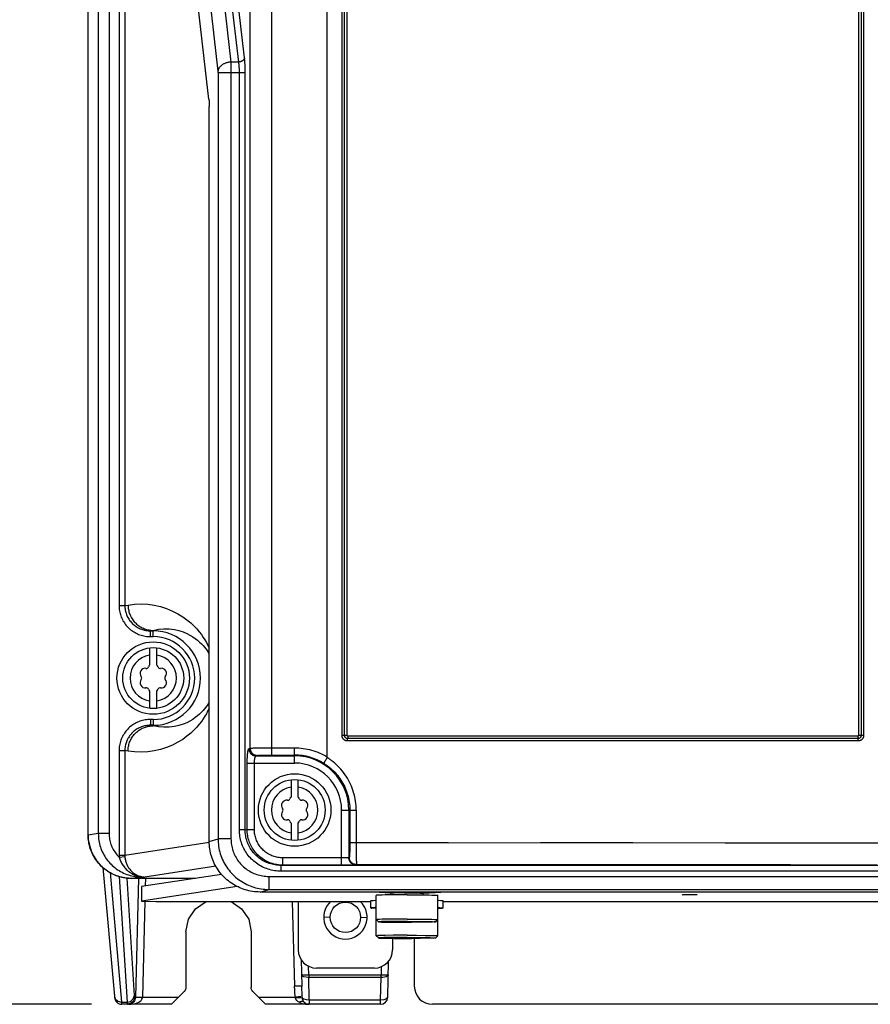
# Model space of a CAD drawing. Extents: x 0 to 594, y 0 to 420.
# Tile 3 of 73: x 66 to 89, y 135 to 162. Entities that reach past the tile are written whole.
import ezdxf

# ---------------------------------------------------------------- set-up
doc = ezdxf.new("R2010")
doc.units = 0
doc.header["$LTSCALE"] = 32.67
doc.layers.get('0').update_dxf_attribs({"linetype": 'CONTINUOUS'})
doc.layers.add('DATUM_AXIS', color=7, linetype='CONTINUOUS')
doc.styles.get("Standard").update_dxf_attribs({"font": 'txt', "width": 0.8})
doc.dimstyles.get("Standard").update_dxf_attribs({"dimtxt": 2.5, "dimasz": 2.5, "dimexe": 1.25, "dimexo": 0.625, "dimtad": 1, "dimcen": 2.5, "dimazin": 3, "dimtfac": 1, "dimtmove": 0, "dimatfit": 3})

# ---------------------------------------------------------------- blocks, each defined once
blk = doc.blocks.new('_FILLED')
at = {"color": 0, "linetype": 'BYBLOCK'}
blk.add_solid([(0, 0), (-1, 0.1429), (-1, -0.1429)], dxfattribs=at)
blk = doc.blocks.new('*D2')
at = {"color": 2, "linetype": 'CONTINUOUS'}
for p, q in [((65.576, 288.108), (53.526, 288.108)), ((54.526, 288.108), (54.526, 211.359)), ((54.526, 134.611), (54.526, 211.359)), ((67.879, 134.611), (53.526, 134.611))]:
    blk.add_line(p, q, dxfattribs=at)
at = {"color": 2, "linetype": 'CONTINUOUS', "xscale": 3.5, "yscale": 3.5, "zscale": 3.5}
for p, rotation in [((54.526, 288.108), 90), ((54.526, 134.611), 270)]:
    blk.add_blockref('_FILLED', p, dxfattribs=dict(at, rotation=rotation))
at = {"color": 5, "linetype": 'CONTINUOUS', "width": 0.8}
blk.add_text('767', height=3.5, rotation=90, dxfattribs=at).set_placement((53.651, 207.159))

msp = doc.modelspace()

# ---------------------------------------------------------------- linework, layer by layer
at = {"color": 9, "linetype": 'CONTINUOUS'}
for p, q in [((72.851, 141.489), (72.851, 285.967)), ((72.255, 141.676), (72.255, 285.368)), ((74.791, 142.025), (74.791, 247.099)), ((74.861, 142.025), (74.861, 247.086)), ((74.931, 142.025), (74.931, 247.073)), ((89.036, 247.073), (89.036, 142.025)), ((89.106, 247.086), (89.106, 142.025)), ((89.176, 247.099), (89.176, 142.025)), ((68.302, 190.196), (71.725, 160.607)), ((71.941, 160.607), (68.517, 190.196)), ((72.1, 160.72), (68.676, 190.309)), ((67.944, 189.942), (71.368, 160.353)), ((67.788, 139.281), (67.788, 188.363)), ((68.068, 185.944), (68.068, 139.321)), ((68.366, 183.371), (68.366, 139.321)), ((68.641, 180.996), (68.641, 145.613)), ((68.799, 179.622), (68.799, 145.613)), ((71.941, 160.607), (71.725, 160.607)), ((71.725, 160.607), (71.726, 160.544)), ((71.726, 160.544), (71.727, 160.452)), ((72.119, 160.31), (71.37, 160.31)), ((71.37, 160.31), (71.37, 139.177)), ((71.727, 160.452), (71.727, 160.331)), ((71.727, 160.331), (71.727, 139.177)), ((71.96, 139.421), (71.96, 160.331)), ((72.119, 139.421), (72.119, 160.337)), ((68.641, 145.613), (68.799, 145.613)), ((68.799, 145.613), (68.888, 145.627)), ((69.504, 144.914), (69.583, 144.927)), ((69.504, 144.914), (69.583, 144.914)), ((69.504, 144.754), (69.504, 144.914)), ((69.583, 144.754), (69.583, 144.927)), ((69.504, 144.754), (69.583, 144.754)), ((69.583, 142.468), (69.504, 142.468)), ((69.504, 142.468), (69.504, 142.308)), ((69.583, 142.468), (69.583, 142.295)), ((69.583, 142.295), (69.504, 142.308)), ((69.583, 142.308), (69.504, 142.308)), ((74.931, 142.025), (74.791, 142.025)), ((89.027, 141.876), (74.939, 141.876)), ((89.023, 141.943), (74.944, 141.943)), ((89.018, 142.009), (74.948, 142.009)), ((89.176, 142.025), (89.036, 142.025)), ((68.641, 141.61), (68.799, 141.61)), ((68.641, 141.61), (68.641, 138.729)), ((68.888, 141.595), (68.799, 141.61)), ((68.799, 141.61), (68.799, 138.729)), ((72.22, 141.666), (72.255, 141.676)), ((72.322, 141.681), (72.35, 141.683)), ((72.35, 141.683), (72.384, 141.684)), ((72.384, 141.684), (72.421, 141.685)), ((72.421, 141.685), (72.484, 141.686)), ((72.484, 141.686), (72.554, 141.687)), ((72.554, 141.687), (72.657, 141.688)), ((72.657, 141.688), (72.767, 141.689)), ((72.767, 141.689), (73.483, 141.689)), ((73.483, 141.266), (73.483, 141.689)), ((72.175, 141.266), (73.483, 141.266)), ((72.374, 139.43), (72.374, 141.266)), ((72.418, 141.466), (72.453, 141.477)), ((72.418, 141.466), (73.483, 141.466)), ((72.542, 141.484), (72.57, 141.485)), ((72.57, 141.485), (72.601, 141.486)), ((72.601, 141.486), (72.634, 141.487)), ((72.634, 141.487), (72.67, 141.487)), ((72.67, 141.487), (72.728, 141.488)), ((72.728, 141.488), (72.789, 141.489)), ((72.789, 141.489), (72.851, 141.489)), ((72.851, 141.489), (73.483, 141.489)), ((74.778, 139.971), (75.18, 139.971)), ((74.778, 138.451), (74.778, 139.971)), ((74.978, 139.971), (74.978, 138.658)), ((75.004, 139.971), (75.004, 139.023)), ((75.18, 139.971), (75.18, 139.008)), ((72.119, 139.421), (71.96, 139.421)), ((72.119, 139.421), (72.175, 139.43)), ((72.175, 139.43), (72.374, 139.43)), ((67.787, 139.281), (67.788, 139.281)), ((68.068, 139.321), (67.788, 139.281)), ((67.789, 139.234), (67.788, 139.281)), ((68.366, 139.321), (68.068, 139.321)), ((68.799, 138.729), (71.129, 139.081)), ((71.129, 139.104), (71.37, 139.177)), ((71.727, 139.177), (71.37, 139.177)), ((75.001, 138.816), (75, 138.785)), ((75.004, 138.962), (75.003, 138.904)), ((75.003, 138.904), (75.003, 138.867)), ((77.716, 139.068), (75.004, 139.064)), ((75.004, 139.023), (75.004, 138.962)), ((75.18, 139.008), (75.181, 138.844)), ((75.181, 138.844), (75.182, 138.72)), ((77.716, 139.068), (80.261, 139.071)), ((80.261, 139.071), (82.81, 139.071)), ((82.81, 139.071), (85.357, 139.07)), ((85.357, 139.07), (87.896, 139.066)), ((87.896, 139.066), (89.583, 139.062)), ((68.641, 138.729), (68.799, 138.729)), ((68.643, 138.674), (68.801, 138.685)), ((74.778, 138.651), (73.157, 138.651)), ((73.157, 138.451), (73.157, 138.651)), ((74.815, 138.651), (74.778, 138.651)), ((74.838, 138.651), (74.815, 138.651)), ((74.861, 138.652), (74.838, 138.651)), ((74.883, 138.652), (74.861, 138.652)), ((74.903, 138.653), (74.883, 138.652)), ((74.921, 138.653), (74.903, 138.653)), ((74.991, 138.664), (74.978, 138.658)), ((75.182, 138.72), (75.183, 138.634)), ((75.183, 138.634), (75.184, 138.58)), ((75.184, 138.58), (75.185, 138.548)), ((75.185, 138.548), (75.186, 138.522)), ((71.31, 138.418), (69.352, 138.123)), ((73.106, 138.443), (73.157, 138.451)), ((136.461, 138.443), (73.106, 138.443)), ((73.106, 138.443), (73.106, 138.283)), ((136.461, 138.283), (73.106, 138.283)), ((74.819, 138.451), (73.157, 138.451)), ((74.918, 138.451), (74.819, 138.451)), ((74.992, 138.452), (74.918, 138.451)), ((75.056, 138.453), (74.992, 138.452)), ((75.097, 138.454), (75.056, 138.453)), ((75.12, 138.454), (75.097, 138.454)), ((75.139, 138.455), (75.12, 138.454)), ((75.19, 138.464), (75.178, 138.458)), ((75.19, 138.464), (77.577, 138.468)), ((77.577, 138.468), (79.971, 138.471)), ((79.971, 138.471), (82.37, 138.471)), ((82.37, 138.471), (84.767, 138.47)), ((84.767, 138.47), (87.16, 138.467)), ((87.16, 138.467), (89.542, 138.462)), ((68.392, 138.243), (68.709, 134.669)), ((68.646, 138.136), (68.862, 134.669)), ((69.064, 134.852), (68.862, 138.091)), ((69.271, 138.123), (68.993, 138.083)), ((69.178, 138.083), (69.093, 134.806)), ((69.271, 138.127), (69.271, 138.123)), ((69.271, 138.123), (69.352, 138.123)), ((69.372, 137.876), (69.378, 138.083)), ((72.77, 138.14), (136.796, 138.14)), ((72.77, 138.14), (72.77, 137.781)), ((72.532, 137.709), (72.77, 137.781)), ((72.77, 137.781), (136.796, 137.781)), ((69.293, 134.81), (69.361, 137.456)), ((73.419, 137.451), (73.48, 135.108)), ((74.463, 137.011), (74.283, 137.007)), ((75.303, 137.011), (75.483, 137.007)), ((73.872, 135.423), (73.866, 135.663)), ((73.872, 135.423), (75.865, 135.423)), ((73.872, 135.423), (73.872, 135.354)), ((75.865, 135.354), (73.872, 135.354)), ((73.888, 134.737), (73.872, 135.354)), ((75.849, 134.737), (75.865, 135.354)), ((75.865, 135.354), (75.865, 135.423)), ((69.072, 134.806), (69.093, 134.806)), ((69.293, 134.81), (70.281, 134.81)), ((72.485, 134.81), (73.503, 134.81)), ((73.888, 134.737), (75.849, 134.737)), ((73.888, 134.737), (73.888, 134.611)), ((75.849, 134.611), (75.849, 134.737)), ((68.709, 134.669), (68.862, 134.669)), ((68.973, 134.639), (68.872, 134.611)), ((73.785, 134.618), (73.888, 134.611))]:
    msp.add_line(p, q, dxfattribs=at)
at = {"color": 7, "linetype": 'CONTINUOUS'}
for p, q in [((74.383, 141.434), (74.383, 285.368)), ((71.119, 159.578), (67.656, 189.502)), ((67.787, 139.281), (67.787, 188.372)), ((71.129, 139.104), (71.129, 159.381)), ((74.349, 141.369), (74.338, 141.35)), ((74.361, 141.389), (74.349, 141.369)), ((68.197, 138.384), (68.511, 134.84)), ((70.746, 138.083), (68.993, 138.083)), ((137.034, 137.709), (72.532, 137.709)), ((70.483, 136.61), (70.483, 135.075)), ((72.283, 136.611), (72.284, 135.073)), ((73.661, 135.846), (73.68, 135.112)), ((75.87, 135.648), (75.865, 135.423)), ((76.049, 134.806), (76.075, 135.805)), ((70.083, 134.611), (70.439, 134.967)), ((72.683, 134.611), (72.328, 134.967)), ((68.678, 134.616), (68.719, 134.611)), ((70.083, 134.611), (68.719, 134.611)), ((75.849, 134.611), (72.683, 134.611))]:
    msp.add_line(p, q, dxfattribs=at)
at = {"color": 9, "linetype": 'CONTINUOUS'}
for points in [[(71.725, 160.607), (71.706, 160.606), (71.687, 160.604), (71.668, 160.601), (71.649, 160.597), (71.631, 160.593), (71.613, 160.588), (71.595, 160.582), (71.577, 160.576), (71.56, 160.569), (71.543, 160.561), (71.527, 160.553), (71.511, 160.545), (71.496, 160.535), (71.482, 160.526), (71.468, 160.515), (71.455, 160.505), (71.443, 160.494), (71.432, 160.482), (71.421, 160.47), (71.412, 160.458), (71.403, 160.446), (71.395, 160.433), (71.388, 160.42), (71.382, 160.407), (71.377, 160.393), (71.373, 160.38), (71.37, 160.366), (71.368, 160.353)], [(72.1, 160.72), (72.099, 160.713), (72.097, 160.706), (72.094, 160.698), (72.091, 160.691), (72.087, 160.684), (72.083, 160.677), (72.078, 160.671), (72.072, 160.664), (72.066, 160.658), (72.06, 160.652), (72.053, 160.646), (72.045, 160.641), (72.037, 160.636), (72.029, 160.631), (72.02, 160.627), (72.011, 160.623), (72.001, 160.619), (71.992, 160.616), (71.982, 160.613), (71.972, 160.611), (71.961, 160.609), (71.951, 160.608), (71.941, 160.607)], [(71.96, 160.331), (71.96, 160.351), (71.96, 160.372), (71.959, 160.392), (71.958, 160.412), (71.958, 160.432), (71.957, 160.451), (71.955, 160.471), (71.954, 160.489), (71.953, 160.508), (71.951, 160.526), (71.949, 160.543), (71.947, 160.56), (71.945, 160.577), (71.943, 160.592), (71.941, 160.607)], [(72.119, 160.337), (72.119, 160.364), (72.119, 160.39), (72.118, 160.417), (72.118, 160.443), (72.117, 160.469), (72.116, 160.494), (72.115, 160.519), (72.114, 160.544), (72.112, 160.568), (72.111, 160.592), (72.109, 160.615), (72.108, 160.638), (72.106, 160.66), (72.104, 160.681), (72.102, 160.701), (72.1, 160.72)], [(71.368, 160.353), (71.368, 160.349), (71.368, 160.345), (71.369, 160.342), (71.369, 160.337), (71.369, 160.333), (71.369, 160.329), (71.369, 160.324), (71.37, 160.32), (71.37, 160.315), (71.37, 160.31)], [(68.641, 145.613), (68.641, 145.576), (68.644, 145.54), (68.647, 145.504), (68.653, 145.468), (68.66, 145.432), (68.668, 145.397), (68.678, 145.362), (68.689, 145.328), (68.702, 145.294), (68.717, 145.26), (68.732, 145.227), (68.749, 145.195), (68.768, 145.164), (68.788, 145.133), (68.809, 145.103), (68.831, 145.075), (68.855, 145.047), (68.879, 145.02), (68.905, 144.994), (68.932, 144.969), (68.96, 144.946), (68.989, 144.924), (69.019, 144.902), (69.05, 144.883), (69.082, 144.864), (69.114, 144.847), (69.147, 144.831), (69.181, 144.817), (69.215, 144.804), (69.25, 144.792), (69.286, 144.782), (69.321, 144.774), (69.358, 144.767), (69.394, 144.761), (69.431, 144.758), (69.467, 144.755), (69.504, 144.754)], [(68.799, 145.613), (68.8, 145.581), (68.802, 145.55), (68.806, 145.519), (68.811, 145.488), (68.817, 145.458), (68.825, 145.428), (68.833, 145.398), (68.844, 145.368), (68.855, 145.339), (68.868, 145.311), (68.883, 145.283), (68.898, 145.256), (68.915, 145.229), (68.933, 145.204), (68.952, 145.179), (68.972, 145.155), (68.993, 145.131), (69.015, 145.109), (69.039, 145.088), (69.063, 145.068), (69.088, 145.049), (69.114, 145.031), (69.141, 145.014), (69.168, 144.999), (69.197, 144.984), (69.225, 144.971), (69.255, 144.959), (69.285, 144.949), (69.315, 144.94), (69.346, 144.932), (69.377, 144.926), (69.409, 144.921), (69.441, 144.917), (69.472, 144.915), (69.504, 144.914)], [(68.888, 145.627), (69.067, 145.649), (69.249, 145.656), (69.43, 145.646), (69.609, 145.622), (69.784, 145.582), (69.953, 145.528), (70.114, 145.461), (70.264, 145.384), (70.398, 145.302), (70.514, 145.217), (70.616, 145.133), (70.705, 145.049), (70.783, 144.967), (70.852, 144.887), (70.912, 144.81), (70.964, 144.735), (71.01, 144.663), (71.05, 144.594), (71.084, 144.529), (71.115, 144.467), (71.129, 144.435)], [(68.888, 145.627), (68.889, 145.596), (68.891, 145.565), (68.894, 145.534), (68.899, 145.503), (68.906, 145.472), (68.913, 145.441), (68.922, 145.411), (68.933, 145.382), (68.944, 145.353), (68.957, 145.324), (68.971, 145.296), (68.987, 145.269), (69.003, 145.242), (69.021, 145.216), (69.04, 145.192), (69.06, 145.167), (69.081, 145.144), (69.103, 145.122), (69.126, 145.101), (69.15, 145.081), (69.175, 145.062), (69.201, 145.044), (69.227, 145.027), (69.254, 145.012), (69.282, 144.997), (69.31, 144.984), (69.339, 144.973), (69.369, 144.962), (69.398, 144.953), (69.429, 144.945), (69.459, 144.939), (69.49, 144.934), (69.521, 144.93), (69.552, 144.928), (69.583, 144.927)], [(69.583, 144.927), (69.729, 144.956), (69.876, 144.969), (70.024, 144.967), (70.166, 144.949), (70.293, 144.921), (70.406, 144.884), (70.506, 144.843), (70.594, 144.798), (70.674, 144.751), (70.744, 144.703), (70.807, 144.654), (70.863, 144.605), (70.913, 144.556), (70.958, 144.508), (70.998, 144.461), (71.034, 144.415), (71.066, 144.37), (71.095, 144.326), (71.12, 144.284), (71.129, 144.268)], [(71.129, 142.955), (71.12, 142.939), (71.095, 142.897), (71.066, 142.853), (71.034, 142.808), (70.998, 142.762), (70.958, 142.715), (70.913, 142.667), (70.863, 142.618), (70.807, 142.569), (70.744, 142.52), (70.674, 142.472), (70.594, 142.425), (70.506, 142.38), (70.406, 142.338), (70.293, 142.302), (70.166, 142.274)], [(71.129, 142.787), (71.115, 142.756), (71.084, 142.694), (71.05, 142.628), (71.01, 142.56), (70.964, 142.488), (70.912, 142.413), (70.852, 142.336), (70.783, 142.256), (70.705, 142.173), (70.616, 142.09), (70.514, 142.005), (70.398, 141.921), (70.265, 141.839), (70.114, 141.762), (69.953, 141.695), (69.784, 141.641), (69.609, 141.601), (69.43, 141.576)], [(69.504, 142.468), (69.467, 142.468), (69.431, 142.465), (69.394, 142.461), (69.358, 142.456), (69.321, 142.449), (69.286, 142.44), (69.25, 142.43), (69.215, 142.419), (69.181, 142.406), (69.147, 142.392), (69.114, 142.376), (69.082, 142.359), (69.05, 142.34), (69.019, 142.32), (68.989, 142.299), (68.96, 142.277), (68.932, 142.253), (68.905, 142.229), (68.879, 142.203), (68.855, 142.176), (68.831, 142.148), (68.809, 142.119), (68.788, 142.09), (68.768, 142.059), (68.749, 142.028), (68.732, 141.995), (68.717, 141.963), (68.702, 141.929), (68.689, 141.895), (68.678, 141.861), (68.668, 141.826), (68.66, 141.79), (68.653, 141.755), (68.647, 141.719), (68.644, 141.683), (68.641, 141.646), (68.641, 141.61)], [(69.504, 142.308), (69.472, 142.308), (69.441, 142.306), (69.409, 142.302), (69.377, 142.297), (69.346, 142.291), (69.315, 142.283), (69.285, 142.274), (69.255, 142.263), (69.225, 142.252), (69.197, 142.239), (69.168, 142.224), (69.141, 142.209), (69.114, 142.192), (69.088, 142.174), (69.063, 142.155), (69.039, 142.135), (69.015, 142.114), (68.993, 142.091), (68.972, 142.068), (68.952, 142.044), (68.933, 142.019), (68.915, 141.993), (68.898, 141.967), (68.883, 141.94), (68.868, 141.912), (68.855, 141.883), (68.844, 141.854), (68.833, 141.825), (68.825, 141.795), (68.817, 141.765), (68.811, 141.734), (68.806, 141.703), (68.802, 141.672), (68.8, 141.641), (68.799, 141.61)], [(68.888, 141.595), (68.889, 141.627), (68.891, 141.658), (68.894, 141.689), (68.899, 141.72), (68.906, 141.751), (68.913, 141.781), (68.922, 141.811), (68.933, 141.841), (68.944, 141.87), (68.957, 141.899), (68.971, 141.927), (68.987, 141.954), (69.003, 141.98), (69.021, 142.006), (69.04, 142.031), (69.06, 142.055), (69.081, 142.079), (69.103, 142.101), (69.126, 142.122), (69.15, 142.142), (69.175, 142.161), (69.201, 142.179), (69.227, 142.196), (69.254, 142.211), (69.282, 142.225), (69.31, 142.238), (69.339, 142.25), (69.369, 142.261), (69.398, 142.27), (69.429, 142.277), (69.459, 142.284), (69.49, 142.289), (69.521, 142.292), (69.552, 142.294), (69.583, 142.295)], [(70.166, 142.274), (70.024, 142.256), (69.876, 142.253), (69.729, 142.267), (69.583, 142.295)], [(74.939, 141.876), (74.929, 141.877), (74.92, 141.878), (74.91, 141.879), (74.901, 141.882), (74.891, 141.884), (74.882, 141.888), (74.873, 141.892), (74.865, 141.897), (74.856, 141.902), (74.849, 141.907), (74.841, 141.914), (74.834, 141.92), (74.827, 141.927), (74.821, 141.935), (74.816, 141.943), (74.81, 141.951), (74.806, 141.96), (74.802, 141.969), (74.798, 141.978), (74.796, 141.987), (74.793, 141.996), (74.792, 142.006), (74.791, 142.016), (74.791, 142.025)], [(74.944, 141.943), (74.937, 141.943), (74.931, 141.944), (74.925, 141.945), (74.919, 141.946), (74.913, 141.948), (74.908, 141.951), (74.902, 141.954), (74.897, 141.957), (74.892, 141.961), (74.887, 141.965), (74.883, 141.969), (74.879, 141.974), (74.875, 141.979), (74.872, 141.984), (74.869, 141.99), (74.866, 141.995), (74.864, 142.001), (74.863, 142.007), (74.862, 142.013), (74.861, 142.019), (74.861, 142.025)], [(74.948, 142.009), (74.946, 142.009), (74.944, 142.009), (74.942, 142.01), (74.94, 142.01), (74.939, 142.011), (74.937, 142.013), (74.936, 142.014), (74.934, 142.015), (74.933, 142.017), (74.932, 142.018), (74.932, 142.02), (74.931, 142.022), (74.931, 142.024), (74.931, 142.025)], [(74.939, 141.876), (74.939, 141.882), (74.939, 141.888), (74.939, 141.894), (74.94, 141.9), (74.94, 141.906), (74.94, 141.911), (74.941, 141.916), (74.941, 141.922), (74.941, 141.926), (74.942, 141.931), (74.942, 141.935), (74.943, 141.939)], [(74.948, 142.009), (74.948, 142.003), (74.948, 141.997), (74.948, 141.991), (74.948, 141.985), (74.947, 141.979), (74.947, 141.974), (74.947, 141.969), (74.946, 141.964), (74.946, 141.959), (74.945, 141.954), (74.945, 141.95), (74.944, 141.946), (74.943, 141.939)], [(89.036, 142.025), (89.036, 142.024), (89.035, 142.022), (89.035, 142.02), (89.034, 142.018), (89.033, 142.017), (89.032, 142.015), (89.031, 142.014), (89.029, 142.013), (89.028, 142.011), (89.026, 142.01), (89.024, 142.01), (89.022, 142.009), (89.02, 142.009), (89.018, 142.009)], [(89.018, 142.009), (89.018, 142.003), (89.019, 141.997), (89.019, 141.991), (89.019, 141.985), (89.019, 141.979), (89.019, 141.974), (89.02, 141.969), (89.02, 141.964), (89.021, 141.959), (89.021, 141.954), (89.022, 141.95), (89.022, 141.946)], [(89.027, 141.876), (89.027, 141.882), (89.027, 141.888), (89.027, 141.894), (89.027, 141.9), (89.027, 141.906), (89.026, 141.911), (89.026, 141.916), (89.025, 141.922), (89.025, 141.926), (89.025, 141.931), (89.024, 141.935), (89.023, 141.939), (89.022, 141.946)], [(89.106, 142.025), (89.105, 142.019), (89.105, 142.013), (89.104, 142.007), (89.102, 142.001), (89.1, 141.995), (89.098, 141.99), (89.095, 141.984), (89.091, 141.979), (89.088, 141.974), (89.084, 141.969), (89.079, 141.965), (89.075, 141.961), (89.07, 141.957), (89.064, 141.954), (89.059, 141.951), (89.053, 141.948), (89.047, 141.946), (89.041, 141.945), (89.035, 141.944), (89.029, 141.943), (89.023, 141.943)], [(89.176, 142.025), (89.175, 142.016), (89.175, 142.006), (89.173, 141.996), (89.171, 141.987), (89.168, 141.978), (89.165, 141.969), (89.161, 141.96), (89.156, 141.951), (89.151, 141.943), (89.145, 141.935), (89.139, 141.927), (89.132, 141.92), (89.125, 141.914), (89.118, 141.907), (89.11, 141.902), (89.102, 141.897), (89.093, 141.892), (89.084, 141.888), (89.075, 141.884), (89.066, 141.882), (89.056, 141.879), (89.047, 141.878), (89.037, 141.877), (89.027, 141.876)], [(69.43, 141.576), (69.249, 141.567), (69.067, 141.573), (68.888, 141.595)], [(72.175, 139.43), (72.175, 141.287), (72.175, 141.307), (72.176, 141.327), (72.176, 141.347), (72.177, 141.367), (72.177, 141.387), (72.178, 141.406), (72.179, 141.425), (72.18, 141.443), (72.181, 141.462), (72.182, 141.479), (72.184, 141.496), (72.185, 141.513), (72.186, 141.528), (72.188, 141.543), (72.19, 141.558), (72.192, 141.571), (72.193, 141.584), (72.195, 141.596), (72.197, 141.607), (72.199, 141.618), (72.201, 141.627), (72.204, 141.635), (72.206, 141.643), (72.208, 141.649), (72.21, 141.655), (72.213, 141.659), (72.215, 141.662), (72.217, 141.665), (72.22, 141.666)], [(72.22, 141.666), (72.22, 141.654), (72.221, 141.642), (72.223, 141.63), (72.226, 141.618), (72.229, 141.607), (72.233, 141.595), (72.238, 141.584), (72.243, 141.573), (72.249, 141.563), (72.255, 141.553), (72.262, 141.543), (72.27, 141.534), (72.278, 141.525), (72.287, 141.517), (72.296, 141.509), (72.306, 141.502), (72.316, 141.495), (72.326, 141.489), (72.337, 141.484), (72.348, 141.479), (72.36, 141.475), (72.371, 141.472), (72.383, 141.469), (72.395, 141.468), (72.407, 141.466), (72.418, 141.466)], [(72.255, 141.676), (72.259, 141.677), (72.264, 141.678), (72.27, 141.678), (72.278, 141.679), (72.287, 141.68), (72.297, 141.68), (72.309, 141.681), (72.322, 141.681)], [(72.255, 141.676), (72.255, 141.664), (72.256, 141.652), (72.258, 141.641), (72.261, 141.629), (72.264, 141.617), (72.268, 141.606), (72.272, 141.595), (72.278, 141.584), (72.284, 141.573), (72.29, 141.563), (72.297, 141.553), (72.305, 141.544), (72.313, 141.535), (72.322, 141.527), (72.331, 141.519), (72.341, 141.512), (72.351, 141.506), (72.361, 141.5), (72.372, 141.494), (72.383, 141.49), (72.394, 141.486), (72.406, 141.483), (72.418, 141.48), (72.43, 141.478), (72.441, 141.477), (72.453, 141.477)], [(73.483, 141.689), (73.542, 141.688), (73.602, 141.685), (73.661, 141.68), (73.719, 141.673), (73.778, 141.663), (73.836, 141.652), (73.894, 141.639), (73.951, 141.624), (74.008, 141.607), (74.064, 141.588), (74.119, 141.567), (74.174, 141.544), (74.227, 141.519), (74.28, 141.493), (74.332, 141.464), (74.383, 141.434)], [(72.374, 141.266), (72.374, 141.278), (72.374, 141.29), (72.375, 141.302), (72.375, 141.314), (72.376, 141.326), (72.377, 141.337), (72.378, 141.348), (72.379, 141.359), (72.381, 141.37), (72.382, 141.38), (72.384, 141.39), (72.386, 141.399), (72.388, 141.408), (72.39, 141.417), (72.392, 141.425), (72.394, 141.432), (72.397, 141.438), (72.399, 141.444), (72.402, 141.45), (72.404, 141.454), (72.407, 141.458), (72.41, 141.461), (72.413, 141.464), (72.416, 141.465), (72.418, 141.466)], [(72.453, 141.477), (72.456, 141.477), (72.46, 141.478), (72.465, 141.479), (72.471, 141.479), (72.479, 141.48), (72.487, 141.481), (72.496, 141.481), (72.506, 141.482), (72.517, 141.483), (72.529, 141.483), (72.542, 141.484)], [(74.291, 141.256), (74.337, 141.226), (74.382, 141.195), (74.426, 141.162), (74.468, 141.127), (74.51, 141.091), (74.55, 141.053), (74.588, 141.014), (74.625, 140.974), (74.661, 140.932), (74.695, 140.889), (74.727, 140.845), (74.758, 140.799), (74.787, 140.753), (74.815, 140.705), (74.84, 140.657), (74.864, 140.608), (74.886, 140.558), (74.907, 140.507), (74.925, 140.455), (74.942, 140.403), (74.956, 140.35), (74.969, 140.297), (74.98, 140.243), (74.989, 140.189), (74.996, 140.135), (75.001, 140.081), (75.003, 140.026), (75.004, 139.971)], [(75.18, 139.971), (75.179, 140.033), (75.176, 140.094), (75.17, 140.155), (75.162, 140.216), (75.153, 140.277), (75.14, 140.337), (75.126, 140.397), (75.11, 140.456), (75.091, 140.515), (75.071, 140.573), (75.048, 140.63), (75.023, 140.686), (74.997, 140.742), (74.968, 140.796), (74.937, 140.849), (74.904, 140.902), (74.87, 140.953), (74.834, 141.003), (74.795, 141.052), (74.756, 141.098), (74.719, 141.139), (74.686, 141.174), (74.655, 141.204), (74.628, 141.23), (74.602, 141.252), (74.58, 141.272), (74.559, 141.289), (74.541, 141.305), (74.522, 141.319), (74.504, 141.334), (74.485, 141.348), (74.466, 141.362), (74.446, 141.375), (74.426, 141.389), (74.405, 141.403), (74.383, 141.417)], [(73.106, 138.283), (73.061, 138.284), (73.015, 138.287), (72.971, 138.291), (72.926, 138.297), (72.881, 138.305), (72.837, 138.315), (72.793, 138.326), (72.75, 138.339), (72.708, 138.354), (72.666, 138.37), (72.624, 138.389), (72.584, 138.408), (72.544, 138.429), (72.505, 138.452), (72.467, 138.476), (72.431, 138.502), (72.395, 138.529), (72.36, 138.557), (72.326, 138.587), (72.294, 138.618), (72.263, 138.65), (72.233, 138.684), (72.205, 138.718), (72.178, 138.754), (72.152, 138.79), (72.128, 138.828), (72.106, 138.867), (72.084, 138.906), (72.065, 138.946), (72.047, 138.987), (72.031, 139.028), (72.016, 139.071), (72.003, 139.113), (71.992, 139.156), (71.982, 139.2), (71.974, 139.244), (71.968, 139.288), (71.964, 139.332), (71.961, 139.377), (71.96, 139.421)], [(73.106, 138.443), (73.065, 138.444), (73.024, 138.447), (72.983, 138.451), (72.942, 138.457), (72.902, 138.464), (72.862, 138.473), (72.823, 138.484), (72.784, 138.497), (72.745, 138.511), (72.707, 138.526), (72.67, 138.543), (72.634, 138.562), (72.598, 138.582), (72.564, 138.604), (72.53, 138.627), (72.498, 138.651), (72.466, 138.676), (72.435, 138.703), (72.406, 138.731), (72.378, 138.76), (72.351, 138.791), (72.326, 138.822), (72.301, 138.855), (72.279, 138.888), (72.257, 138.922), (72.237, 138.957), (72.219, 138.993), (72.202, 139.03), (72.186, 139.067), (72.172, 139.105), (72.16, 139.143), (72.149, 139.182), (72.14, 139.221), (72.133, 139.261), (72.127, 139.301), (72.123, 139.341), (72.12, 139.381), (72.119, 139.421)], [(73.157, 138.451), (73.117, 138.452), (73.076, 138.454), (73.036, 138.459), (72.995, 138.464), (72.955, 138.472), (72.916, 138.481), (72.876, 138.492), (72.838, 138.504), (72.799, 138.518), (72.762, 138.534), (72.725, 138.551), (72.689, 138.57), (72.654, 138.59), (72.619, 138.611), (72.586, 138.634), (72.553, 138.658), (72.522, 138.684), (72.491, 138.711), (72.462, 138.739), (72.434, 138.768), (72.407, 138.798), (72.382, 138.829), (72.357, 138.862), (72.335, 138.895), (72.313, 138.93), (72.293, 138.965), (72.275, 139.001), (72.258, 139.037), (72.242, 139.075), (72.228, 139.112), (72.216, 139.151), (72.205, 139.19), (72.196, 139.229), (72.189, 139.269), (72.183, 139.309), (72.178, 139.349), (72.176, 139.389), (72.175, 139.43)], [(73.157, 138.651), (73.123, 138.652), (73.089, 138.654), (73.055, 138.658), (73.021, 138.663), (72.987, 138.67), (72.954, 138.678), (72.921, 138.687), (72.888, 138.698), (72.856, 138.711), (72.825, 138.724), (72.794, 138.74), (72.764, 138.756), (72.735, 138.774), (72.707, 138.793), (72.679, 138.813), (72.652, 138.834), (72.627, 138.857), (72.602, 138.88), (72.579, 138.905), (72.556, 138.93), (72.535, 138.957), (72.515, 138.984), (72.496, 139.012), (72.478, 139.041), (72.462, 139.071), (72.447, 139.101), (72.433, 139.132), (72.421, 139.164), (72.41, 139.196), (72.4, 139.229), (72.392, 139.262), (72.386, 139.295), (72.38, 139.328), (72.377, 139.362), (72.375, 139.396), (72.374, 139.43)], [(68.993, 138.083), (68.945, 138.084), (68.898, 138.087), (68.85, 138.091), (68.803, 138.098), (68.757, 138.106), (68.71, 138.116), (68.664, 138.128), (68.619, 138.142), (68.574, 138.158), (68.53, 138.175), (68.487, 138.194), (68.444, 138.214), (68.402, 138.237), (68.361, 138.261), (68.322, 138.286), (68.283, 138.313), (68.245, 138.342), (68.209, 138.371), (68.173, 138.403), (68.139, 138.435), (68.107, 138.469), (68.075, 138.504), (68.045, 138.541), (68.017, 138.578), (67.99, 138.617), (67.965, 138.656), (67.941, 138.697), (67.919, 138.738), (67.898, 138.781), (67.879, 138.824), (67.862, 138.867), (67.847, 138.912), (67.833, 138.957), (67.821, 139.002), (67.811, 139.048), (67.803, 139.094), (67.796, 139.14), (67.792, 139.187), (67.789, 139.234)], [(68.068, 139.321), (68.069, 139.274), (68.072, 139.227), (68.076, 139.18), (68.083, 139.134), (68.091, 139.087), (68.101, 139.042), (68.113, 138.996), (68.127, 138.951), (68.142, 138.907), (68.159, 138.863), (68.178, 138.82), (68.199, 138.778), (68.221, 138.736), (68.245, 138.696), (68.27, 138.656), (68.297, 138.618), (68.325, 138.58), (68.355, 138.544), (68.387, 138.509), (68.419, 138.475), (68.453, 138.442), (68.488, 138.411), (68.525, 138.381), (68.562, 138.352), (68.601, 138.325), (68.641, 138.3), (68.682, 138.276), (68.723, 138.254), (68.766, 138.233), (68.809, 138.214), (68.853, 138.197), (68.898, 138.182), (68.943, 138.168), (68.989, 138.156), (69.035, 138.146), (69.082, 138.137), (69.129, 138.131), (69.176, 138.126), (69.223, 138.123), (69.271, 138.123)], [(68.366, 139.321), (68.367, 139.283), (68.369, 139.245), (68.373, 139.207), (68.379, 139.17), (68.386, 139.132), (68.395, 139.095), (68.405, 139.059), (68.417, 139.023), (68.43, 138.987), (68.445, 138.952), (68.462, 138.918), (68.48, 138.884), (68.499, 138.851), (68.52, 138.819), (68.542, 138.788), (68.565, 138.758), (68.59, 138.729), (68.615, 138.701), (68.643, 138.674)], [(71.37, 139.177), (71.371, 139.125), (71.374, 139.073), (71.379, 139.021), (71.385, 138.969), (71.394, 138.918), (71.405, 138.867), (71.417, 138.816), (71.432, 138.766), (71.448, 138.716), (71.466, 138.667), (71.486, 138.619), (71.508, 138.572), (71.532, 138.525), (71.557, 138.48), (71.584, 138.435), (71.613, 138.391), (71.643, 138.349), (71.675, 138.308), (71.708, 138.267), (71.743, 138.228), (71.779, 138.191), (71.817, 138.155), (71.856, 138.12), (71.896, 138.086), (71.937, 138.055), (71.98, 138.024), (72.024, 137.996), (72.069, 137.969), (72.114, 137.943), (72.161, 137.92), (72.209, 137.898), (72.257, 137.878), (72.306, 137.86), (72.356, 137.843), (72.407, 137.829), (72.457, 137.816), (72.509, 137.805), (72.561, 137.796), (72.613, 137.79), (72.665, 137.785), (72.717, 137.782), (72.77, 137.781)], [(71.727, 139.177), (71.728, 139.135), (71.731, 139.094), (71.735, 139.052), (71.741, 139.011), (71.748, 138.97), (71.757, 138.929), (71.768, 138.889), (71.781, 138.849), (71.795, 138.81), (71.81, 138.771), (71.827, 138.733), (71.846, 138.696), (71.866, 138.66), (71.888, 138.624), (71.911, 138.589), (71.935, 138.555), (71.961, 138.522), (71.988, 138.491), (72.016, 138.46), (72.046, 138.43), (72.077, 138.402), (72.109, 138.375), (72.142, 138.349), (72.176, 138.325), (72.211, 138.302), (72.247, 138.28), (72.283, 138.26), (72.321, 138.241), (72.359, 138.224), (72.398, 138.208), (72.438, 138.194), (72.478, 138.182), (72.519, 138.171), (72.56, 138.161), (72.602, 138.154), (72.644, 138.148), (72.686, 138.144), (72.728, 138.141), (72.77, 138.14)], [(75.003, 138.867), (75.002, 138.832), (75.001, 138.816)], [(68.641, 138.729), (68.641, 138.711), (68.641, 138.692), (68.643, 138.674)], [(68.643, 138.674), (68.651, 138.645), (68.661, 138.617), (68.672, 138.589), (68.684, 138.561), (68.697, 138.533), (68.711, 138.506), (68.726, 138.479), (68.743, 138.453), (68.76, 138.428), (68.779, 138.403), (68.798, 138.379), (68.819, 138.356), (68.841, 138.333), (68.863, 138.312), (68.887, 138.291), (68.911, 138.271), (68.936, 138.253), (68.962, 138.235), (68.989, 138.219), (69.017, 138.204), (69.045, 138.19), (69.073, 138.177), (69.103, 138.166), (69.132, 138.156), (69.162, 138.147), (69.189, 138.14), (69.214, 138.135), (69.235, 138.131), (69.254, 138.129), (69.271, 138.127)], [(68.799, 138.729), (68.8, 138.715), (68.8, 138.7), (68.801, 138.685)], [(68.801, 138.685), (68.803, 138.662), (68.806, 138.638), (68.81, 138.614), (68.815, 138.59), (68.821, 138.566), (68.828, 138.542), (68.835, 138.518), (68.844, 138.494), (68.854, 138.471), (68.865, 138.447), (68.877, 138.424), (68.89, 138.401), (68.904, 138.378), (68.92, 138.356), (68.936, 138.335), (68.953, 138.314), (68.971, 138.294), (68.991, 138.275), (69.011, 138.257), (69.032, 138.239), (69.054, 138.223), (69.077, 138.208), (69.1, 138.194), (69.124, 138.181), (69.149, 138.169), (69.174, 138.158), (69.199, 138.149), (69.222, 138.142), (69.243, 138.137), (69.261, 138.133), (69.276, 138.13), (69.289, 138.128)], [(74.978, 138.658), (74.977, 138.657), (74.976, 138.657), (74.973, 138.656), (74.97, 138.656), (74.966, 138.656), (74.962, 138.655), (74.957, 138.655), (74.951, 138.654), (74.944, 138.654), (74.937, 138.654), (74.93, 138.653), (74.921, 138.653)], [(75.178, 138.458), (75.166, 138.458), (75.154, 138.459), (75.142, 138.461), (75.13, 138.464), (75.118, 138.467), (75.107, 138.471), (75.096, 138.475), (75.085, 138.481), (75.074, 138.487), (75.064, 138.493), (75.055, 138.5), (75.045, 138.508), (75.036, 138.516), (75.028, 138.525), (75.02, 138.534), (75.013, 138.544), (75.007, 138.554), (75.001, 138.565), (74.996, 138.576), (74.991, 138.587), (74.987, 138.598), (74.984, 138.61), (74.981, 138.622), (74.979, 138.634), (74.978, 138.646), (74.978, 138.658)], [(75, 138.785), (74.999, 138.757), (74.999, 138.744), (74.998, 138.732), (74.998, 138.721), (74.997, 138.71), (74.996, 138.701), (74.996, 138.693), (74.995, 138.686), (74.994, 138.679), (74.993, 138.674), (74.993, 138.67), (74.992, 138.667), (74.991, 138.665), (74.991, 138.664)], [(75.19, 138.464), (75.178, 138.464), (75.166, 138.466), (75.154, 138.467), (75.143, 138.47), (75.131, 138.473), (75.12, 138.477), (75.108, 138.482), (75.098, 138.487), (75.087, 138.493), (75.077, 138.5), (75.067, 138.507), (75.058, 138.514), (75.049, 138.523), (75.041, 138.531), (75.033, 138.541), (75.026, 138.55), (75.019, 138.561), (75.014, 138.571), (75.008, 138.582), (75.004, 138.593), (75, 138.605), (74.996, 138.616), (74.994, 138.628), (74.992, 138.64), (74.991, 138.652), (74.991, 138.664)], [(75.178, 138.458), (75.177, 138.457), (75.174, 138.457), (75.171, 138.457), (75.167, 138.456), (75.161, 138.456), (75.155, 138.456), (75.147, 138.455), (75.139, 138.455)], [(75.186, 138.522), (75.187, 138.51), (75.187, 138.5), (75.188, 138.491), (75.188, 138.483), (75.189, 138.477), (75.189, 138.472), (75.189, 138.468), (75.19, 138.465), (75.19, 138.464)], [(69.271, 138.127), (69.277, 138.128), (69.283, 138.128), (69.289, 138.128)], [(69.271, 138.127), (69.297, 138.125), (69.325, 138.123), (69.352, 138.123)], [(69.289, 138.128), (69.31, 138.125), (69.331, 138.123), (69.352, 138.123)], [(73.872, 135.354), (73.802, 135.357), (73.74, 135.369), (73.693, 135.391), (73.672, 135.423)], [(73.672, 135.423), (73.699, 135.421), (73.772, 135.421), (73.872, 135.423)], [(75.865, 135.423), (75.915, 135.422), (75.962, 135.421), (76.003, 135.421)], [(76.006, 135.372), (75.965, 135.362), (75.917, 135.355), (75.865, 135.354)], [(76.003, 135.421), (76.036, 135.421), (76.058, 135.422), (76.065, 135.423)], [(76.065, 135.423), (76.058, 135.404), (76.038, 135.387), (76.006, 135.372)], [(73.68, 135.112), (73.653, 135.112), (73.58, 135.111), (73.48, 135.108)], [(73.503, 134.81), (73.492, 134.909), (73.484, 135.009), (73.48, 135.108)], [(73.695, 134.833), (73.688, 134.925), (73.683, 135.018), (73.68, 135.112)], [(68.511, 134.84), (68.536, 134.763), (68.609, 134.695), (68.709, 134.669)], [(68.862, 134.669), (68.959, 134.692), (69.033, 134.758), (69.064, 134.852)], [(68.905, 134.611), (68.973, 134.615), (69.035, 134.623), (69.09, 134.636), (69.14, 134.652), (69.183, 134.672), (69.22, 134.695), (69.25, 134.72), (69.273, 134.749), (69.288, 134.779), (69.293, 134.81)], [(69.093, 134.806), (69.089, 134.772), (69.08, 134.739), (69.066, 134.709), (69.048, 134.682), (69.026, 134.659), (69.002, 134.64), (68.973, 134.625), (68.941, 134.615), (68.905, 134.611)], [(69.072, 134.806), (69.044, 134.71), (68.973, 134.639)], [(69.072, 134.806), (69.069, 134.811), (69.067, 134.827), (69.064, 134.852)], [(69.093, 134.806), (69.122, 134.809), (69.194, 134.81), (69.293, 134.81)], [(73.695, 134.833), (73.654, 134.829), (73.585, 134.82), (73.503, 134.81)], [(73.503, 134.81), (73.505, 134.801), (73.507, 134.792), (73.509, 134.783)], [(73.699, 134.783), (73.657, 134.789), (73.59, 134.789), (73.509, 134.783)], [(73.608, 134.669), (73.57, 134.692), (73.541, 134.72), (73.52, 134.751), (73.509, 134.783)], [(73.699, 134.783), (73.697, 134.8), (73.695, 134.833)], [(73.699, 134.783), (73.74, 134.758), (73.807, 134.742), (73.888, 134.737)], [(73.707, 134.742), (73.703, 134.755), (73.7, 134.769), (73.699, 134.783)], [(73.748, 134.669), (73.729, 134.691), (73.716, 134.716), (73.707, 134.742)], [(75.849, 134.737), (75.949, 134.745), (76.022, 134.77), (76.049, 134.806)], [(68.709, 134.669), (68.712, 134.637), (68.716, 134.618), (68.719, 134.611)], [(73.748, 134.669), (73.712, 134.688), (73.663, 134.688), (73.608, 134.669)], [(73.608, 134.669), (73.692, 134.637), (73.785, 134.618)]]:
    msp.add_lwpolyline(points, dxfattribs=at)
at = {"color": 7, "linetype": 'CONTINUOUS'}
for points in [[(71.119, 159.578), (71.12, 159.566), (71.121, 159.555), (71.122, 159.542), (71.123, 159.529), (71.124, 159.516), (71.125, 159.502), (71.126, 159.488), (71.126, 159.473), (71.127, 159.458), (71.128, 159.443), (71.128, 159.428), (71.128, 159.413), (71.129, 159.397), (71.129, 159.381)], [(74.338, 141.35), (74.332, 141.341), (74.327, 141.332), (74.322, 141.324), (74.318, 141.316), (74.314, 141.308), (74.31, 141.301), (74.306, 141.294), (74.303, 141.288), (74.3, 141.282), (74.298, 141.277), (74.295, 141.272), (74.294, 141.268), (74.292, 141.264), (74.291, 141.261), (74.291, 141.259), (74.29, 141.257), (74.291, 141.256)], [(74.381, 141.427), (74.373, 141.409), (74.361, 141.389)], [(67.787, 139.281), (67.793, 139.161), (67.821, 139), (67.87, 138.843), (67.941, 138.695), (68.031, 138.558), (68.14, 138.434), (68.264, 138.326), (68.403, 138.236), (68.553, 138.166), (68.711, 138.116), (68.874, 138.089), (68.993, 138.083)], [(72.532, 137.709), (72.48, 137.71), (72.427, 137.713), (72.374, 137.718), (72.322, 137.725), (72.27, 137.733), (72.218, 137.744), (72.167, 137.757), (72.117, 137.771), (72.067, 137.788), (72.017, 137.806), (71.969, 137.826), (71.921, 137.848), (71.874, 137.872), (71.828, 137.897), (71.783, 137.924), (71.739, 137.953), (71.696, 137.983), (71.655, 138.015), (71.614, 138.048), (71.575, 138.083), (71.538, 138.119), (71.501, 138.157), (71.467, 138.196), (71.433, 138.236), (71.401, 138.277), (71.371, 138.32), (71.343, 138.363), (71.316, 138.408), (71.29, 138.453), (71.267, 138.5), (71.245, 138.547), (71.225, 138.595), (71.207, 138.644), (71.191, 138.694), (71.176, 138.744), (71.164, 138.794), (71.153, 138.845), (71.144, 138.896), (71.138, 138.948), (71.133, 139), (71.13, 139.052), (71.129, 139.104)], [(70.483, 136.61), (70.552, 136.956), (70.747, 137.248), (71.039, 137.443), (71.079, 137.451)], [(71.687, 137.451), (71.728, 137.443), (72.02, 137.248), (72.215, 136.956), (72.283, 136.61)], [(70.483, 135.075), (70.478, 135.034), (70.463, 134.998), (70.439, 134.967)], [(72.328, 134.967), (72.303, 134.998), (72.288, 135.034), (72.283, 135.075)], [(68.511, 134.84), (68.513, 134.822), (68.515, 134.806), (68.517, 134.791), (68.52, 134.776), (68.524, 134.76), (68.531, 134.742), (68.54, 134.721), (68.554, 134.697), (68.576, 134.671), (68.605, 134.647), (68.639, 134.628), (68.678, 134.616)], [(68.862, 134.669), (68.865, 134.637), (68.868, 134.618), (68.872, 134.611)]]:
    msp.add_lwpolyline(points, dxfattribs=at)
msp.add_circle((74.883, 137.011), 0.42, dxfattribs=at)
at = {"color": 9, "linetype": 'CONTINUOUS'}
for centre, radius, start in [((69.583, 143.611), 1.303, 270), ((69.583, 143.611), 1.143, 270), ((73.483, 139.971), 1.518, 57.8609), ((73.483, 139.971), 1.495, 0), ((73.483, 139.971), 1.295, 0)]:
    msp.add_arc(centre, radius, start, 90, dxfattribs=at)
at = {"color": 7, "linetype": 'CONTINUOUS'}
for centre, start, end in [((75.849, 134.811), 270, 358.5), ((73.888, 134.811), 225.5108, 270)]:
    msp.add_arc(centre, 0.2, start, end, dxfattribs=at)
at = {"layer": 'DATUM_AXIS', "color": 7, "linetype": 'CONTINUOUS'}
for p, q in [((69.483, 144.445), (69.483, 143.97)), ((69.683, 143.97), (69.683, 144.445)), ((69.483, 143.253), (69.483, 142.777)), ((69.683, 142.777), (69.683, 143.253)), ((73.383, 140.805), (73.383, 140.33)), ((73.583, 140.33), (73.583, 140.805)), ((73.383, 139.613), (73.383, 139.137)), ((73.583, 139.137), (73.583, 139.613)), ((71.47, 138.192), (69.257, 137.858)), ((69.257, 137.858), (69.257, 137.458)), ((71.902, 137.857), (69.257, 137.458)), ((69.257, 137.458), (69.654, 137.451)), ((69.654, 137.451), (75.583, 137.451)), ((73.583, 137.451), (73.583, 136.111)), ((75.583, 137.271), (75.583, 137.472)), ((76.128, 137.676), (75.655, 137.709)), ((75.733, 136.502), (75.733, 137.617)), ((76.321, 137.631), (75.982, 137.627)), ((76.135, 137.629), (76.135, 137.677)), ((76.583, 137.632), (76.321, 137.631)), ((76.5, 137.685), (76.344, 137.683)), ((76.5, 137.685), (76.667, 137.685)), ((76.583, 137.632), (76.846, 137.631)), ((77.031, 137.629), (77.031, 137.677)), ((77.038, 137.676), (77.512, 137.709)), ((77.433, 136.502), (77.433, 137.617)), ((77.583, 137.271), (77.583, 137.472)), ((77.583, 137.451), (94.183, 137.451)), ((84.183, 137.636), (84.183, 137.636)), ((84.247, 137.638), (84.291, 137.639)), ((84.291, 137.639), (84.343, 137.639)), ((84.37, 137.632), (84.316, 137.632)), ((84.343, 137.639), (84.397, 137.639)), ((84.424, 137.632), (84.37, 137.632)), ((84.397, 137.639), (84.45, 137.639)), ((84.475, 137.633), (84.424, 137.632)), ((84.52, 137.633), (84.475, 137.633)), ((84.583, 137.636), (84.583, 137.636)), ((75.733, 137.258), (75.613, 137.267)), ((77.433, 137.258), (77.554, 137.267)), ((75.793, 136.887), (75.733, 136.947)), ((75.733, 136.947), (75.733, 136.947)), ((76.197, 136.96), (75.982, 136.957)), ((76.583, 136.962), (76.197, 136.96)), ((76.583, 136.962), (76.846, 136.961)), ((77.373, 136.887), (77.433, 136.947)), ((77.433, 136.947), (77.433, 136.947)), ((76.339, 136.9), (76.025, 136.897)), ((76.189, 136.89), (76.232, 136.891)), ((76.225, 136.875), (76.46, 136.873)), ((76.583, 136.901), (76.339, 136.9)), ((76.352, 136.893), (76.502, 136.894)), ((76.46, 136.873), (76.707, 136.873)), ((76.502, 136.894), (76.664, 136.894)), ((76.664, 136.879), (76.502, 136.879)), ((76.583, 136.901), (76.827, 136.9)), ((76.815, 136.88), (76.664, 136.879)), ((76.942, 136.875), (76.707, 136.873)), ((77.142, 136.877), (76.942, 136.875)), ((75.793, 136.442), (75.733, 136.502)), ((75.733, 136.502), (75.733, 136.502)), ((76.197, 136.515), (75.982, 136.512)), ((76.339, 136.455), (76.025, 136.452)), ((76.183, 136.43), (76.183, 136.111)), ((76.189, 136.445), (76.232, 136.446)), ((76.583, 136.517), (76.197, 136.515)), ((76.225, 136.429), (76.46, 136.428)), ((76.583, 136.456), (76.339, 136.455)), ((76.352, 136.448), (76.502, 136.449)), ((76.46, 136.428), (76.707, 136.428)), ((76.502, 136.449), (76.664, 136.449)), ((76.664, 136.434), (76.502, 136.434)), ((76.583, 136.517), (76.846, 136.516)), ((76.583, 136.456), (76.827, 136.455)), ((76.815, 136.435), (76.664, 136.434)), ((76.942, 136.429), (76.707, 136.428)), ((76.783, 136.428), (76.783, 135.111)), ((77.142, 136.432), (76.942, 136.429)), ((77.373, 136.442), (77.433, 136.502)), ((77.433, 136.502), (77.433, 136.502)), ((75.683, 135.611), (74.083, 135.611)), ((132.283, 134.611), (77.283, 134.611))]:
    msp.add_line(p, q, dxfattribs=at)
for points in [[(75.583, 137.472), (75.586, 137.473), (75.608, 137.476), (75.652, 137.478), (75.717, 137.48), (75.733, 137.481)], [(75.982, 137.627), (75.896, 137.625), (75.826, 137.623), (75.775, 137.621), (75.744, 137.619), (75.733, 137.617)], [(76.146, 137.679), (76.13, 137.677), (76.128, 137.677)], [(76.128, 137.677), (76.13, 137.676), (76.135, 137.675)], [(76.344, 137.683), (76.277, 137.683), (76.22, 137.681), (76.176, 137.68), (76.146, 137.679)], [(76.667, 137.685), (76.823, 137.683), (76.89, 137.683), (76.946, 137.681), (76.991, 137.68), (77.021, 137.679)], [(76.846, 137.631), (77.083, 137.629), (77.184, 137.627), (77.271, 137.625), (77.341, 137.623), (77.392, 137.621), (77.423, 137.619), (77.433, 137.617)], [(77.021, 137.679), (77.036, 137.677), (77.038, 137.677)], [(77.038, 137.677), (77.036, 137.676), (77.031, 137.675)], [(77.433, 137.481), (77.449, 137.48), (77.514, 137.478), (77.558, 137.476), (77.58, 137.473), (77.583, 137.472)], [(84.183, 137.636), (84.185, 137.636), (84.191, 137.637), (84.2, 137.637), (84.212, 137.637), (84.228, 137.638), (84.247, 137.638)], [(84.316, 137.632), (84.268, 137.633), (84.247, 137.633), (84.228, 137.633), (84.212, 137.634), (84.2, 137.634), (84.191, 137.635), (84.185, 137.635), (84.183, 137.636)], [(84.45, 137.639), (84.499, 137.639), (84.52, 137.638), (84.538, 137.638), (84.554, 137.637), (84.567, 137.637), (84.576, 137.637), (84.581, 137.636), (84.583, 137.636)], [(84.583, 137.636), (84.581, 137.635), (84.576, 137.635), (84.567, 137.634), (84.554, 137.634), (84.538, 137.633), (84.52, 137.633)], [(75.733, 137.28), (75.692, 137.279), (75.632, 137.276), (75.596, 137.274), (75.583, 137.271)], [(75.583, 137.271), (75.596, 137.268), (75.613, 137.267)], [(77.433, 137.28), (77.474, 137.279), (77.534, 137.276), (77.571, 137.274), (77.583, 137.271)], [(77.583, 137.271), (77.571, 137.268), (77.554, 137.267)], [(75.982, 136.957), (75.896, 136.956), (75.826, 136.954), (75.775, 136.951), (75.744, 136.949), (75.733, 136.947)], [(76.846, 136.961), (77.083, 136.959), (77.184, 136.957), (77.271, 136.956), (77.341, 136.954), (77.392, 136.951), (77.423, 136.949), (77.433, 136.947)], [(76.025, 136.897), (75.944, 136.895), (75.879, 136.893), (75.832, 136.891), (75.803, 136.889), (75.793, 136.887), (75.793, 136.887)], [(75.793, 136.887), (75.803, 136.885), (75.832, 136.883), (75.879, 136.881), (75.944, 136.879), (76.025, 136.877), (76.225, 136.875)], [(76.144, 136.887), (76.145, 136.888), (76.16, 136.889), (76.189, 136.89)], [(76.16, 136.885), (76.145, 136.886), (76.144, 136.887)], [(76.502, 136.879), (76.352, 136.88), (76.287, 136.881), (76.232, 136.882), (76.189, 136.883), (76.16, 136.885)], [(76.232, 136.891), (76.287, 136.892), (76.352, 136.893)], [(76.664, 136.894), (76.815, 136.893), (76.88, 136.892), (76.934, 136.891)], [(76.977, 136.883), (76.934, 136.882), (76.88, 136.881), (76.815, 136.88)], [(76.827, 136.9), (77.048, 136.898), (77.142, 136.897), (77.222, 136.895), (77.287, 136.893), (77.335, 136.891), (77.363, 136.889), (77.373, 136.887), (77.373, 136.887)], [(76.934, 136.891), (76.977, 136.89), (77.006, 136.889)], [(77.023, 136.887), (77.021, 136.886), (77.006, 136.885), (76.977, 136.883)], [(77.006, 136.889), (77.021, 136.888), (77.023, 136.887)], [(77.373, 136.887), (77.363, 136.885), (77.335, 136.883), (77.287, 136.881), (77.222, 136.879), (77.142, 136.877)], [(75.982, 136.512), (75.896, 136.51), (75.826, 136.509), (75.775, 136.506), (75.744, 136.504), (75.733, 136.502)], [(76.025, 136.452), (75.944, 136.45), (75.879, 136.448), (75.832, 136.446), (75.803, 136.444), (75.793, 136.442), (75.793, 136.442)], [(75.793, 136.442), (75.803, 136.44), (75.832, 136.438), (75.879, 136.436), (75.944, 136.434), (76.025, 136.432), (76.225, 136.429)], [(76.144, 136.442), (76.145, 136.442), (76.16, 136.444), (76.189, 136.445)], [(76.16, 136.44), (76.145, 136.441), (76.144, 136.442)], [(76.502, 136.434), (76.352, 136.435), (76.287, 136.436), (76.232, 136.437), (76.189, 136.438), (76.16, 136.44)], [(76.232, 136.446), (76.287, 136.447), (76.352, 136.448)], [(76.664, 136.449), (76.815, 136.448), (76.88, 136.447), (76.934, 136.446)], [(76.977, 136.438), (76.934, 136.437), (76.88, 136.436), (76.815, 136.435)], [(76.827, 136.455), (77.048, 136.453), (77.142, 136.452), (77.222, 136.45), (77.287, 136.448), (77.335, 136.446), (77.363, 136.444), (77.373, 136.442), (77.373, 136.442)], [(76.846, 136.516), (77.083, 136.514), (77.184, 136.512), (77.271, 136.51), (77.341, 136.509), (77.392, 136.506), (77.423, 136.504), (77.433, 136.502)], [(76.934, 136.446), (76.977, 136.445), (77.006, 136.444)], [(77.023, 136.442), (77.021, 136.441), (77.006, 136.44), (76.977, 136.438)], [(77.006, 136.444), (77.021, 136.442), (77.023, 136.442)], [(77.373, 136.442), (77.363, 136.44), (77.335, 136.438), (77.287, 136.436), (77.222, 136.434), (77.142, 136.432)]]:
    msp.add_lwpolyline(points, dxfattribs=at)
for centre, radius in [((69.583, 143.611), 1), ((69.583, 143.611), 0.84), ((73.483, 139.971), 1), ((73.483, 139.971), 0.84)]:
    msp.add_circle(centre, radius, dxfattribs=at)
at = {"layer": 'DATUM_AXIS', "color": 9, "linetype": 'CONTINUOUS'}
for centre, start, end in [((69.583, 143.611), 98.9893, 261.0107), ((69.583, 143.611), 278.9893, 81.0107), ((73.483, 139.971), 98.9893, 261.0107), ((73.483, 139.971), 278.9893, 81.0107)]:
    msp.add_arc(centre, 0.64, start, end, dxfattribs=at)
at = {"layer": 'DATUM_AXIS', "color": 7, "linetype": 'CONTINUOUS'}
for centre, radius, start, end in [((69.583, 143.87), 0.141, 135.1823, 160.1229), ((69.583, 143.87), 0.141, 19.8771, 44.8177), ((69.359, 143.741), 0.141, 79.8771, 220.1229), ((69.394, 143.939), 0.06, 259.8771, 340.1229), ((69.772, 143.939), 0.06, 199.8771, 280.1229), ((69.808, 143.741), 0.141, 319.8771, 100.1229), ((69.359, 143.482), 0.141, 139.8771, 280.1229), ((69.205, 143.611), 0.06, 319.8771, 40.1229), ((69.808, 143.482), 0.141, 259.8771, 40.1229), ((69.961, 143.611), 0.06, 139.8771, 220.1229), ((69.394, 143.284), 0.06, 19.8771, 100.1229), ((69.583, 143.352), 0.141, 199.8771, 224.8177), ((69.583, 143.352), 0.141, 315.1823, 340.1229), ((69.772, 143.284), 0.06, 79.8771, 160.1229), ((73.259, 140.101), 0.141, 79.8771, 220.1229), ((73.294, 140.299), 0.06, 259.8771, 340.1229), ((73.483, 140.23), 0.141, 135.1823, 160.1229), ((73.483, 140.23), 0.141, 19.8771, 44.8177), ((73.672, 140.299), 0.06, 199.8771, 280.1229), ((73.708, 140.101), 0.141, 319.8771, 100.1229), ((73.259, 139.842), 0.141, 139.8771, 280.1229), ((73.105, 139.971), 0.06, 319.8771, 40.1229), ((73.708, 139.842), 0.141, 259.8771, 40.1229), ((73.861, 139.971), 0.06, 139.8771, 220.1229), ((73.294, 139.644), 0.06, 19.8771, 100.1229), ((73.483, 139.712), 0.141, 199.8771, 224.8177), ((73.483, 139.712), 0.141, 315.1823, 340.1229), ((73.672, 139.644), 0.06, 79.8771, 160.1229), ((70.683, 138.191), 0.2, 213.0274, 224.4573), ((74.883, 137.011), 0.6, 132.8421, 47.1579), ((74.083, 136.111), 0.5, 180, 270), ((75.683, 136.111), 0.5, 270, 360), ((77.283, 135.111), 0.5, 180, 270)]:
    msp.add_arc(centre, radius, start, end, dxfattribs=at)

# ---------------------------------------------------------------- dimensions: what is measured, and where the dimension line sits
at = {"color": 2, "linetype": 'CONTINUOUS'}
dim = msp.add_linear_dim(base=(54.526, 134.611), p1=(65.576, 288.108), p2=(67.879, 134.611), angle=270, dimstyle='Standard', dxfattribs=at)
dim.commit()
dim.dimension.update_dxf_attribs({"geometry": '*D2', "text_midpoint": (51.901, 211.359), "dimtype": 128})

doc.saveas('drawing.dxf')
